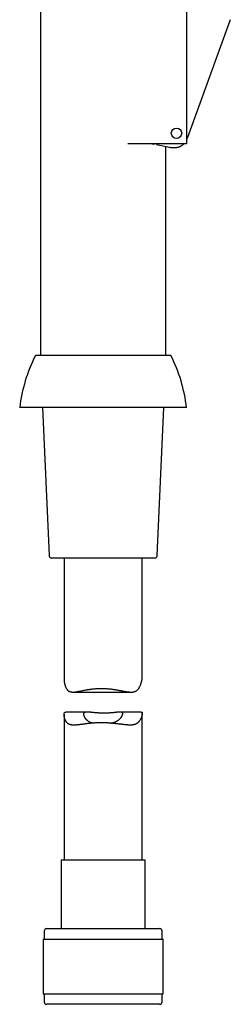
# Model space of a CAD drawing. Header units: millimetres. Extents: x 8 to 974, y 12 to 913.
# Tile 5 of 30: x 306 to 347, y 552 to 740. Entities that reach past the tile are written whole.
import ezdxf

# ---------------------------------------------------------------- set-up
doc = ezdxf.new("R2010")
doc.units = ezdxf.units.MM

msp = doc.modelspace()

# ---------------------------------------------------------------- linework, layer by layer
at = {"color": 7, "linetype": 'Continuous', "lineweight": 30}
for p, q in [((310.39, 862.54), (310.39, 676.1)), ((338.39, 752.12), (338.39, 716.64)), ((346.76, 740.42), (338.54, 717.85)), ((338.39, 716.64), (327.09, 716.64)), ((331.78, 716.64), (331.78, 716.61)), ((331.82, 716.61), (331.78, 716.62)), ((331.78, 716.61), (332.27, 716.61)), ((335.12, 715.94), (332.61, 716.45)), ((334.39, 676.1), (334.39, 716.09)), ((335.39, 676.1), (309.4, 676.1)), ((338.39, 666.1), (306.39, 666.1)), ((310.79, 666.1), (312.02, 637.77)), ((332.76, 637.77), (333.99, 666.1)), ((332.26, 637.29), (312.52, 637.29)), ((314.89, 637.29), (314.89, 614.15)), ((329.89, 614.5), (329.89, 637.29)), ((316.6, 611.61), (327.76, 611.61)), ((319.32, 607.78), (315.26, 607.78)), ((329.69, 607.78), (325.64, 607.78)), ((329.89, 579.41), (329.89, 607.53)), ((314.89, 607.29), (314.89, 579.41)), ((314.34, 579.41), (314.34, 566.29)), ((330.44, 579.41), (314.34, 579.41)), ((330.44, 566.29), (330.44, 579.41)), ((311.59, 566.29), (333.19, 566.29)), ((310.92, 564.29), (310.92, 553.79)), ((310.92, 564.29), (333.87, 564.29)), ((311.09, 565.79), (311.09, 564.29)), ((333.69, 564.29), (333.69, 565.79)), ((333.87, 553.79), (333.87, 564.29)), ((310.92, 553.79), (333.87, 553.79)), ((311.09, 553.79), (311.09, 552.29)), ((333.69, 552.29), (333.69, 553.79)), ((321.93, 551.79), (311.59, 551.79)), ((333.19, 551.79), (321.93, 551.79))]:
    msp.add_line(p, q, dxfattribs=at)
msp.add_circle((336.45, 718.67), 1, dxfattribs=at)
for centre, radius, start, end in [((336.55, 662.48), 30.37, 153.374, 173.1696), ((308.23, 662.48), 30.37, 6.8304, 26.626), ((312.52, 637.79), 0.5, 182.4813, 270), ((332.26, 637.79), 0.5, 270, 357.5187), ((311.59, 565.79), 0.5, 90, 180), ((333.19, 565.79), 0.5, 0, 90), ((311.59, 552.29), 0.5, 180, 270), ((333.19, 552.29), 0.5, 270, 0)]:
    msp.add_arc(centre, radius, start, end, dxfattribs=at)
for points, knots in [([(338.54, 717.85), (338.51, 717.77), (338.46, 717.66), (338.41, 717.54), (338.39, 717.5)], [0, 0, 0, 0, 0.672684, 1, 1, 1, 1]), ([(337.84, 716.64), (337.81, 716.62), (337.75, 716.55), (337.64, 716.44), (337.51, 716.34), (337.38, 716.24), (337.24, 716.16), (337.09, 716.08), (336.94, 716.02), (336.79, 715.96), (336.62, 715.92), (336.45, 715.89), (336.27, 715.86), (336.06, 715.85), (335.84, 715.85), (335.61, 715.86), (335.36, 715.89), (335.2, 715.92), (335.12, 715.94)], [0, 0, 0, 0, 0.038122, 0.095113, 0.151269, 0.206863, 0.262173, 0.317482, 0.373076, 0.429232, 0.486223, 0.544308, 0.603732, 0.677125, 0.753139, 0.832101, 0.914301, 1, 1, 1, 1]), ([(314.89, 614.15), (314.89, 614.11), (314.89, 614.03), (314.9, 613.9), (314.91, 613.75), (314.93, 613.6), (314.96, 613.44), (314.99, 613.29), (315.02, 613.13), (315.06, 612.98), (315.11, 612.82), (315.16, 612.67), (315.22, 612.52), (315.28, 612.4), (315.34, 612.28), (315.4, 612.19), (315.47, 612.1), (315.54, 612.02), (315.61, 611.94), (315.69, 611.87), (315.78, 611.81), (315.87, 611.75), (315.96, 611.71), (316.06, 611.68), (316.17, 611.65), (316.28, 611.63), (316.39, 611.62), (316.51, 611.61), (316.64, 611.61), (316.77, 611.61), (316.92, 611.62), (317.08, 611.64), (317.24, 611.66), (317.41, 611.69), (317.57, 611.72), (317.74, 611.75), (317.91, 611.78), (318.07, 611.81), (318.24, 611.85), (318.46, 611.89), (318.74, 611.94), (319.02, 612), (319.24, 612.04), (319.42, 612.07), (319.59, 612.1), (319.77, 612.12), (319.95, 612.15), (320.13, 612.18), (320.32, 612.2), (320.5, 612.22), (320.69, 612.24), (320.89, 612.26), (321.08, 612.27), (321.28, 612.28), (321.47, 612.29), (321.67, 612.3), (321.87, 612.3), (322.01, 612.31), (322.07, 612.31)], [0, 0, 0, 0, 0.01562, 0.036456, 0.057382, 0.078309, 0.099388, 0.120467, 0.141586, 0.162705, 0.183849, 0.204992, 0.226215, 0.247436, 0.263133, 0.278847, 0.294645, 0.310441, 0.326362, 0.342281, 0.35835, 0.374464, 0.390181, 0.405937, 0.421828, 0.43772, 0.453738, 0.469757, 0.485877, 0.502021, 0.521045, 0.540099, 0.558355, 0.57661, 0.594948, 0.613285, 0.630226, 0.647167, 0.66416, 0.681153, 0.712254, 0.743431, 0.759142, 0.774853, 0.790605, 0.806357, 0.822143, 0.837928, 0.85376, 0.869591, 0.885798, 0.902018, 0.91829, 0.934561, 0.95089, 0.967218, 0.983602, 1, 1, 1, 1]), ([(322.07, 612.31), (322.14, 612.31), (322.27, 612.3), (322.47, 612.3), (322.67, 612.29), (322.87, 612.28), (323.07, 612.27), (323.28, 612.26), (323.48, 612.24), (323.68, 612.22), (323.87, 612.2), (324.07, 612.17), (324.27, 612.14), (324.46, 612.12), (324.65, 612.09), (324.84, 612.06), (325.03, 612.02), (325.21, 611.99), (325.39, 611.96), (325.58, 611.92), (325.75, 611.89), (325.93, 611.86), (326.11, 611.82), (326.28, 611.79), (326.45, 611.76), (326.62, 611.73), (326.8, 611.7), (326.97, 611.67), (327.15, 611.65), (327.32, 611.63), (327.49, 611.62), (327.65, 611.61), (327.81, 611.61), (327.95, 611.61), (328.07, 611.62), (328.18, 611.64), (328.29, 611.66), (328.39, 611.69), (328.49, 611.72), (328.58, 611.76), (328.68, 611.8), (328.76, 611.86), (328.85, 611.91), (328.92, 611.98), (329, 612.05), (329.07, 612.12), (329.14, 612.21), (329.2, 612.29), (329.26, 612.38), (329.32, 612.48), (329.38, 612.58), (329.46, 612.74), (329.54, 612.93), (329.63, 613.17), (329.71, 613.42), (329.76, 613.61), (329.8, 613.77), (329.82, 613.89), (329.84, 614.01), (329.86, 614.12), (329.88, 614.23), (329.89, 614.34), (329.89, 614.43), (329.89, 614.48), (329.89, 614.5)], [0, 0, 0, 0, 0.01542, 0.03084, 0.046316, 0.061792, 0.077419, 0.093045, 0.108727, 0.124408, 0.140147, 0.155886, 0.171676, 0.187466, 0.202854, 0.218242, 0.233674, 0.249106, 0.264664, 0.280222, 0.295823, 0.311424, 0.32706, 0.342697, 0.35838, 0.374062, 0.391241, 0.408438, 0.425709, 0.44298, 0.460345, 0.47771, 0.495184, 0.512694, 0.525675, 0.538674, 0.551748, 0.564821, 0.577987, 0.591154, 0.604419, 0.617714, 0.630681, 0.643672, 0.656744, 0.669816, 0.682955, 0.696096, 0.709285, 0.722485, 0.738155, 0.753836, 0.784672, 0.815557, 0.845988, 0.876454, 0.892132, 0.90781, 0.923525, 0.93924, 0.95538, 0.971542, 0.988123, 1, 1, 1, 1]), ([(322.07, 605.72), (321.98, 605.72), (321.8, 605.72), (321.54, 605.72), (321.28, 605.71), (321.04, 605.7), (320.79, 605.69), (320.55, 605.67), (320.32, 605.65), (320.1, 605.63), (319.88, 605.61), (319.65, 605.59), (319.41, 605.56), (319.17, 605.53), (318.94, 605.5), (318.72, 605.48), (318.51, 605.45), (318.3, 605.42), (318.1, 605.39), (317.92, 605.37), (317.73, 605.35), (317.55, 605.33), (317.38, 605.31), (317.22, 605.3), (317.07, 605.29), (316.93, 605.29), (316.8, 605.28), (316.67, 605.29), (316.56, 605.29), (316.45, 605.3), (316.35, 605.31), (316.24, 605.33), (316.13, 605.35), (316.02, 605.38), (315.92, 605.42), (315.82, 605.47), (315.73, 605.52), (315.64, 605.58), (315.55, 605.65), (315.48, 605.73), (315.41, 605.8), (315.35, 605.88), (315.29, 605.96), (315.24, 606.05), (315.18, 606.15), (315.13, 606.25), (315.09, 606.36), (315.05, 606.47), (315.01, 606.58), (314.98, 606.68), (314.95, 606.79), (314.93, 606.9), (314.91, 607), (314.9, 607.1), (314.89, 607.2), (314.89, 607.29), (314.89, 607.37), (314.9, 607.45), (314.92, 607.52), (314.94, 607.58), (314.96, 607.63), (314.99, 607.68), (315.03, 607.71), (315.08, 607.74), (315.13, 607.76), (315.19, 607.77), (315.23, 607.78), (315.26, 607.78), (315.26, 607.78)], [0, 0, 0, 0, 0.018978, 0.037984, 0.055341, 0.072698, 0.090141, 0.107583, 0.123923, 0.140263, 0.156671, 0.173078, 0.192038, 0.211023, 0.228348, 0.245673, 0.263072, 0.280472, 0.296761, 0.313049, 0.329404, 0.345759, 0.361807, 0.377874, 0.391568, 0.405262, 0.41901, 0.432758, 0.444817, 0.456877, 0.468984, 0.481092, 0.495311, 0.509555, 0.523904, 0.538251, 0.552718, 0.567185, 0.581766, 0.596373, 0.609527, 0.622682, 0.635887, 0.649091, 0.664237, 0.679383, 0.694568, 0.709754, 0.724961, 0.740168, 0.755406, 0.770643, 0.785631, 0.80063, 0.815685, 0.830739, 0.845882, 0.861025, 0.876287, 0.891585, 0.906624, 0.921699, 0.936913, 0.952127, 0.967477, 0.982828, 0.998307, 1, 1, 1, 1]), ([(323.86, 605.65), (323.89, 605.65), (323.96, 605.67), (324.08, 605.69), (324.21, 605.73), (324.33, 605.76), (324.45, 605.8), (324.57, 605.84), (324.68, 605.88), (324.79, 605.93), (324.89, 605.98), (324.99, 606.03), (325.09, 606.09), (325.18, 606.14), (325.28, 606.21), (325.38, 606.28), (325.48, 606.37), (325.57, 606.45), (325.66, 606.54), (325.74, 606.63), (325.81, 606.72), (325.88, 606.81), (325.94, 606.91), (325.99, 607.01), (326.04, 607.1), (326.08, 607.2), (326.11, 607.29), (326.13, 607.38), (326.14, 607.45), (326.14, 607.5), (326.14, 607.54), (326.13, 607.58), (326.12, 607.61), (326.1, 607.64), (326.07, 607.67), (326.05, 607.69), (326.01, 607.71), (325.98, 607.73), (325.93, 607.74), (325.89, 607.76), (325.84, 607.76), (325.78, 607.77), (325.72, 607.77), (325.66, 607.78), (325.59, 607.78), (325.51, 607.77), (325.43, 607.77), (325.35, 607.76), (325.26, 607.76), (325.17, 607.75), (325.07, 607.74), (324.97, 607.73), (324.87, 607.72), (324.77, 607.7), (324.63, 607.69), (324.45, 607.67), (324.25, 607.65), (324.04, 607.63), (323.84, 607.62), (323.64, 607.6), (323.44, 607.59), (323.23, 607.58), (323.02, 607.57), (322.81, 607.57), (322.6, 607.57), (322.39, 607.57), (322.19, 607.57), (321.98, 607.58), (321.77, 607.58), (321.57, 607.59), (321.37, 607.61), (321.17, 607.62), (320.98, 607.64), (320.79, 607.65), (320.61, 607.67), (320.43, 607.69), (320.25, 607.71), (320.09, 607.72), (319.92, 607.74), (319.77, 607.75), (319.62, 607.76), (319.48, 607.77), (319.37, 607.78), (319.28, 607.78), (319.2, 607.77), (319.14, 607.77), (319.07, 607.76), (319.02, 607.75), (318.95, 607.74), (318.88, 607.72), (318.81, 607.69), (318.77, 607.66), (318.74, 607.63), (318.71, 607.59), (318.68, 607.56), (318.67, 607.52), (318.65, 607.47), (318.65, 607.42), (318.64, 607.36), (318.64, 607.28), (318.66, 607.18), (318.69, 607.08), (318.73, 606.97), (318.78, 606.86), (318.83, 606.75), (318.89, 606.66), (318.96, 606.57), (319.02, 606.49), (319.1, 606.41), (319.18, 606.33), (319.27, 606.25), (319.36, 606.17), (319.48, 606.09), (319.62, 606), (319.79, 605.91), (319.96, 605.84), (320.13, 605.78), (320.28, 605.73), (320.42, 605.7), (320.49, 605.68), (320.54, 605.67), (320.54, 605.67)], [0, 0, 0, 0, 0.00444, 0.011534, 0.018628, 0.025775, 0.032936, 0.039801, 0.046678, 0.0536, 0.060523, 0.067488, 0.074454, 0.081461, 0.088477, 0.097482, 0.106505, 0.115591, 0.124694, 0.133876, 0.143074, 0.152332, 0.161605, 0.171897, 0.182211, 0.192705, 0.20323, 0.2137, 0.22421, 0.230581, 0.236964, 0.243391, 0.249818, 0.256292, 0.262765, 0.269287, 0.27582, 0.28219, 0.28857, 0.294995, 0.301419, 0.307886, 0.314354, 0.320863, 0.327382, 0.333996, 0.34062, 0.347284, 0.353947, 0.360651, 0.367354, 0.374096, 0.380848, 0.387316, 0.393793, 0.405907, 0.418077, 0.428827, 0.439617, 0.449573, 0.45956, 0.469737, 0.479949, 0.490117, 0.500319, 0.510051, 0.519814, 0.529761, 0.539741, 0.549673, 0.559637, 0.569347, 0.579086, 0.589004, 0.598953, 0.608852, 0.61878, 0.628724, 0.638698, 0.648862, 0.65906, 0.669214, 0.679404, 0.685901, 0.692408, 0.698504, 0.704599, 0.710731, 0.716863, 0.72772, 0.738633, 0.745207, 0.751794, 0.758432, 0.765069, 0.771758, 0.778446, 0.785184, 0.791934, 0.803012, 0.814131, 0.825459, 0.836821, 0.848121, 0.859449, 0.868043, 0.87665, 0.885308, 0.89398, 0.902724, 0.911483, 0.9203, 0.929135, 0.941782, 0.953618, 0.965509, 0.976019, 0.98657, 0.992896, 0.99923, 1, 1, 1, 1]), ([(329.69, 607.77), (329.7, 607.77), (329.72, 607.78), (329.75, 607.77), (329.79, 607.76), (329.82, 607.74), (329.85, 607.72), (329.87, 607.68), (329.88, 607.64), (329.89, 607.6), (329.89, 607.54), (329.89, 607.48), (329.89, 607.41), (329.87, 607.33), (329.86, 607.25), (329.84, 607.16), (329.81, 607.07), (329.78, 606.95), (329.72, 606.79), (329.65, 606.61), (329.57, 606.44), (329.47, 606.27), (329.38, 606.12), (329.29, 606.01), (329.22, 605.92), (329.14, 605.83), (329.06, 605.75), (328.96, 605.67), (328.86, 605.59), (328.75, 605.53), (328.64, 605.47), (328.52, 605.42), (328.39, 605.38), (328.25, 605.35), (328.11, 605.32), (327.97, 605.3), (327.82, 605.29), (327.67, 605.28), (327.52, 605.28), (327.35, 605.29), (327.19, 605.29), (327.02, 605.31), (326.8, 605.32), (326.55, 605.35), (326.28, 605.38), (326.06, 605.4), (325.88, 605.43), (325.69, 605.45), (325.49, 605.48), (325.28, 605.5), (325.06, 605.53), (324.84, 605.55), (324.57, 605.58), (324.26, 605.61), (323.95, 605.64), (323.69, 605.66), (323.48, 605.68), (323.26, 605.69), (323.04, 605.7), (322.81, 605.71), (322.56, 605.72), (322.32, 605.72), (322.15, 605.72), (322.07, 605.72)], [0, 0, 0, 0, 0.004634, 0.018763, 0.032987, 0.047211, 0.06154, 0.075896, 0.089938, 0.104008, 0.118193, 0.132378, 0.146679, 0.16098, 0.175381, 0.189802, 0.204154, 0.218519, 0.244573, 0.270672, 0.294136, 0.317628, 0.344192, 0.357507, 0.370821, 0.385667, 0.400531, 0.415612, 0.430721, 0.44595, 0.46118, 0.476552, 0.491925, 0.50743, 0.522967, 0.538006, 0.553068, 0.568223, 0.583378, 0.598613, 0.613848, 0.629157, 0.644482, 0.669745, 0.695072, 0.709687, 0.724303, 0.738964, 0.753625, 0.770189, 0.786753, 0.803383, 0.820012, 0.845887, 0.871826, 0.886804, 0.901781, 0.916812, 0.931843, 0.948842, 0.96584, 0.98292, 1, 1, 1, 1])]:
    msp.add_open_spline(points, degree=3, knots=knots, dxfattribs=at)

doc.saveas('drawing.dxf')
